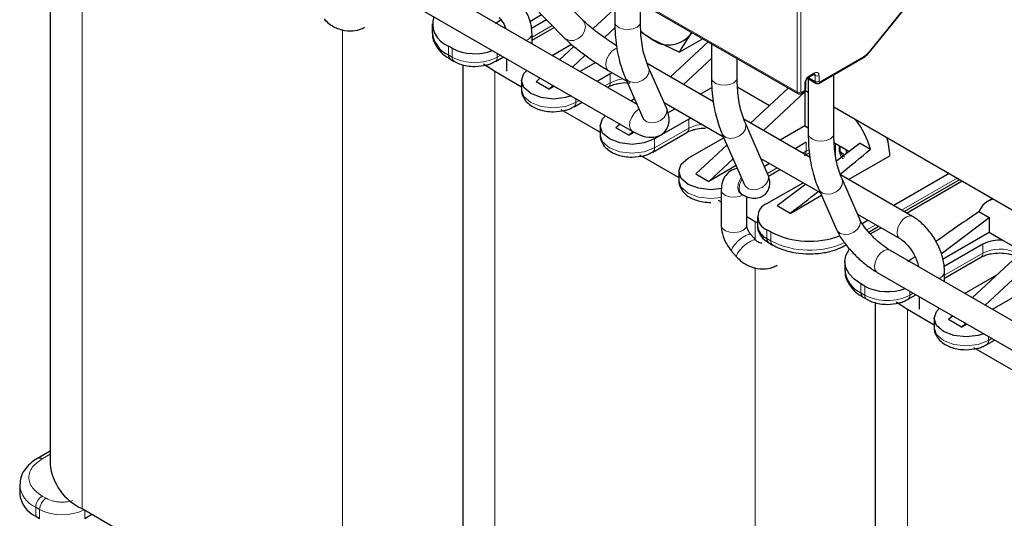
# Model space of a CAD drawing. Header units: millimetres. Extents: x 5 to 418, y 2 to 292.
# Tile 16 of 29: x 240 to 283, y 99 to 121. Entities that reach past the tile are written whole.
import ezdxf

# ---------------------------------------------------------------- set-up
doc = ezdxf.new("R2010")
doc.units = ezdxf.units.MM

msp = doc.modelspace()

# ---------------------------------------------------------------- linework, layer by layer
at = {"color": 7, "linetype": 'Continuous', "lineweight": 18}
for p, q in [((274.318, 117.594), (274.318, 132.282)), ((274.487, 132.282), (274.487, 117.594)), ((242.95, 128.949), (242.95, 99.292)), ((261.759, 124.843), (274.318, 117.594)), ((277.489, 119.368), (281.678, 124.579)), ((254.377, 120.328), (254.377, 92.695)), ((263.573, 120.509), (262.687, 119.998)), ((259.016, 119.217), (259.016, 119.609)), ((259.185, 119.119), (259.185, 119.511)), ((261.165, 119.119), (261.165, 119.289)), ((259.016, 119.217), (259.185, 119.119)), ((261.313, 119.204), (261.165, 119.119)), ((275.308, 118.034), (277.249, 119.155)), ((261.052, 118.499), (261.052, 88.842)), ((266.115, 118.384), (266.115, 117.992)), ((274.855, 118.296), (275.081, 118.426)), ((275.032, 118.357), (275.11, 118.312)), ((266.115, 117.992), (265.883, 117.859)), ((274.657, 117.692), (274.657, 117.953)), ((275.11, 118.051), (274.824, 118.215)), ((275.11, 118.312), (275.11, 118.051)), ((275.279, 118.312), (275.279, 118.051)), ((274.516, 117.577), (274.629, 117.643)), ((264.616, 117.127), (264.616, 117.297)), ((264.763, 117.212), (264.616, 117.127)), ((269.566, 116.392), (269.566, 116)), ((269.566, 116), (268.067, 115.135)), ((268.067, 115.135), (268.067, 115.527)), ((274.714, 115.38), (274.714, 114.988)), ((274.714, 114.988), (274.567, 114.903)), ((275.996, 115.325), (275.996, 114.829)), ((276.159, 114.993), (276.159, 115.232)), ((276.212, 114.972), (276.212, 115.201)), ((273.447, 114.257), (273.016, 114.008)), ((278.894, 112.405), (281.332, 113.813)), ((272.479, 111.902), (272.479, 111.116)), ((272.988, 111.151), (272.988, 111.543)), ((273.158, 111.053), (273.158, 111.445)), ((277.38, 111.531), (277.774, 111.759)), ((272.988, 111.151), (273.158, 111.053)), ((282.463, 110.514), (282.463, 110.906)), ((282.463, 110.514), (280.789, 109.548)), ((272.479, 109.878), (272.479, 82.245)), ((277.118, 108.767), (277.118, 109.159)), ((277.287, 108.669), (277.287, 109.061)), ((277.118, 108.767), (277.287, 108.669)), ((279.267, 108.669), (279.267, 108.839)), ((279.415, 108.754), (279.267, 108.669)), ((279.154, 108.049), (279.154, 78.392)), ((282.718, 106.677), (282.718, 106.847)), ((282.865, 106.762), (282.718, 106.677)), ((241.197, 101.48), (241.544, 101.681)), ((241.366, 99.749), (241.197, 99.847)), ((241.084, 99.259), (240.914, 99.357)), ((240.914, 99.357), (240.914, 98.965)), ((241.084, 99.259), (241.084, 98.867)), ((243.063, 98.867), (243.063, 99.227))]:
    msp.add_line(p, q, dxfattribs=at)
at = {"color": 7, "linetype": 'Continuous', "lineweight": 25}
for p, q in [((241.544, 129.237), (241.544, 101.251)), ((267.293, 117.045), (254.289, 124.552)), ((261.792, 124.77), (274.351, 117.52)), ((277.498, 119.342), (281.687, 124.553)), ((253.729, 123.582), (267.08, 115.875)), ((264.916, 120.742), (263.466, 122.212)), ((266.319, 122.157), (266.319, 120.655)), ((262.669, 121.426), (264.119, 119.955)), ((267.439, 120.655), (267.439, 121.511)), ((262.584, 120.689), (263.101, 120.988)), ((266.319, 121.261), (265.354, 120.362)), ((258.313, 120.589), (258.313, 120.197)), ((263.326, 120.759), (262.665, 120.377)), ((262.687, 119.862), (263.658, 120.423)), ((262.687, 119.704), (262.687, 120.134)), ((266.327, 120.415), (265.862, 119.982)), ((267.467, 120.238), (267.897, 119.936)), ((269.687, 120.212), (269.612, 120.089)), ((269.701, 120.205), (269.612, 120.089)), ((263.564, 119.198), (264.413, 119.688)), ((267.897, 119.936), (269.152, 119.341)), ((270.42, 119.789), (268.768, 118.251)), ((270.175, 119.931), (269.152, 119.341)), ((270.561, 119.708), (270.561, 118.206)), ((259.185, 119.511), (259.016, 119.609)), ((264.527, 119.592), (263.897, 119.005)), ((277.498, 119.342), (277.497, 119.341)), ((259.099, 119.034), (259.268, 118.936)), ((259.646, 118.787), (259.646, 90.801)), ((260.561, 118.831), (261.052, 118.499)), ((261.083, 118.936), (261.43, 119.137)), ((261.567, 119.057), (261.567, 118.499)), ((265.025, 119.202), (264.463, 118.679)), ((264.78, 118.496), (265.468, 118.892)), ((270.653, 117.163), (267.737, 118.846)), ((269.334, 117.924), (270.561, 119.068)), ((271.681, 118.206), (271.681, 119.061)), ((275.283, 117.98), (277.224, 119.1)), ((261.052, 118.499), (262.226, 117.821)), ((266.115, 118.384), (265.544, 118.055)), ((266.033, 118.537), (266.017, 118.547)), ((266.033, 118.537), (266.845, 118.068)), ((266.212, 118.434), (266.115, 118.384)), ((268.58, 116.898), (267.803, 118.671)), ((274.83, 118.241), (275.056, 118.371)), ((262.226, 118.091), (262.226, 117.699)), ((263.04, 118.207), (262.862, 118.042)), ((263.428, 117.715), (262.862, 118.042)), ((266.777, 118.222), (267.554, 116.449)), ((274.692, 117.741), (274.692, 118.002)), ((274.772, 118.191), (275.143, 117.978)), ((274.804, 118.173), (274.804, 115.757)), ((275.924, 115.757), (275.924, 118.35)), ((263.606, 117.88), (263.428, 117.715)), ((263.428, 117.715), (263.66, 117.849)), ((266.001, 117.791), (266.032, 117.809)), ((270.07, 117.5), (270.576, 117.792)), ((271.709, 117.8), (273.102, 116.996)), ((272.275, 116.226), (273.927, 117.765)), ((272.841, 115.9), (274.657, 117.591)), ((274.491, 117.522), (274.604, 117.588)), ((274.629, 117.607), (274.657, 117.591)), ((274.652, 117.669), (274.804, 117.581)), ((274.657, 117.591), (274.657, 116.098)), ((264.533, 116.944), (264.881, 117.144)), ((267.015, 117.206), (267.181, 117.302)), ((268.482, 117.123), (271.088, 115.619)), ((263.95, 116.826), (265.677, 115.829)), ((268.651, 116.681), (268.95, 116.853)), ((275.924, 116.935), (284.107, 112.211)), ((269.566, 116.392), (268.067, 115.527)), ((269.662, 116.442), (269.566, 116.392)), ((274.895, 114.714), (271.98, 116.397)), ((273.035, 113.966), (272.046, 116.222)), ((265.677, 116.098), (265.677, 115.707)), ((266.547, 116.182), (266.37, 116.017)), ((266.935, 115.69), (266.37, 116.017)), ((266.935, 115.69), (267.114, 115.857)), ((266.935, 115.69), (267.172, 115.827)), ((267.984, 114.952), (269.483, 115.817)), ((271.02, 115.773), (272.009, 113.516)), ((274.657, 116.098), (273.577, 115.475)), ((274.657, 116.098), (274.804, 116.014)), ((269.538, 114.678), (271.037, 115.543)), ((271.037, 115.543), (271.102, 115.585)), ((274.714, 115.38), (274.227, 115.099)), ((275.952, 115.351), (276.476, 115.048)), ((277.089, 115.342), (276.057, 114.563)), ((277.089, 115.342), (277.54, 115.083)), ((269.877, 113.992), (271.243, 115.264)), ((276.476, 115.048), (276.603, 114.975)), ((267.401, 114.834), (269.127, 113.837)), ((270.443, 113.666), (271.508, 114.658)), ((272.724, 114.674), (275.33, 113.17)), ((276.575, 113.744), (278.391, 114.792)), ((269.127, 114.106), (269.127, 113.715)), ((271.64, 114.357), (270.443, 113.666)), ((273.107, 114.453), (272.879, 114.321)), ((273.063, 113.9), (273.564, 114.189)), ((269.877, 113.992), (270.443, 113.666)), ((279.378, 112.126), (276.222, 113.948)), ((277.066, 112), (276.289, 113.773)), ((280.993, 114.009), (278.555, 112.601)), ((279.012, 112.338), (281.45, 113.745)), ((279.121, 112.275), (281.559, 113.682)), ((270.986, 113.29), (270.986, 111.739)), ((272.009, 113.516), (272.009, 113.516)), ((272.988, 112.686), (274.578, 113.604)), ((274.696, 113.536), (273.441, 112.588)), ((275.263, 113.323), (276.04, 111.55)), ((270.851, 112.842), (270.986, 112.764)), ((271.831, 113.132), (271.888, 113.099)), ((272.106, 111.739), (272.106, 112.996)), ((274.006, 112.261), (275.381, 113.055)), ((282.891, 112.913), (282.677, 112.789)), ((274.006, 112.261), (273.441, 112.588)), ((282.296, 112.337), (282.746, 112.077)), ((272.106, 112.118), (272.479, 111.902)), ((272.479, 111.902), (272.578, 111.846)), ((272.578, 112.114), (272.578, 111.722)), ((276.967, 112.225), (278.818, 111.156)), ((277.435, 111.955), (277.177, 111.806)), ((280.641, 110.487), (282.746, 112.077)), ((282.746, 112.077), (282.746, 111.429)), ((273.158, 111.445), (272.988, 111.543)), ((277.457, 111.44), (277.891, 111.691)), ((277.528, 111.355), (278, 111.628)), ((272.504, 111.087), (272.285, 111.337)), ((280.702, 110.248), (282.746, 111.429)), ((282.746, 111.429), (283.359, 111.075)), ((283.359, 111.075), (284.19, 110.595)), ((271.443, 110.599), (271.663, 110.348)), ((273.071, 110.968), (273.241, 110.87)), ((276.469, 110.87), (276.461, 110.866)), ((289.362, 104.305), (278.388, 110.64)), ((282.463, 110.906), (280.771, 109.929)), ((284.597, 110.975), (281.999, 108.555)), ((280.789, 109.412), (282.381, 110.331)), ((284.882, 110.387), (282.565, 108.229)), ((276.415, 110.139), (276.415, 109.747)), ((277.828, 109.67), (288.802, 103.335)), ((280.789, 109.254), (280.789, 109.682)), ((281.666, 108.748), (283.085, 109.567)), ((282.882, 108.046), (285.744, 109.698)), ((277.287, 109.061), (277.118, 109.159)), ((277.201, 108.584), (277.37, 108.486)), ((279.184, 108.486), (279.532, 108.686)), ((279.669, 108.607), (279.669, 108.049)), ((277.748, 108.337), (277.748, 80.351)), ((278.662, 108.381), (279.154, 108.049)), ((279.154, 108.049), (280.328, 107.371)), ((280.328, 107.641), (280.328, 107.249)), ((281.142, 107.757), (280.964, 107.592)), ((281.53, 107.265), (280.964, 107.592)), ((281.708, 107.43), (281.53, 107.265)), ((281.53, 107.265), (281.762, 107.399)), ((282.635, 106.494), (282.982, 106.694)), ((282.052, 106.376), (283.779, 105.379)), ((241.544, 101.816), (240.997, 101.5)), ((240.211, 100.337), (240.211, 99.945)), ((240.914, 98.965), (241.084, 98.867)), ((242.95, 99.292), (254.377, 92.695)), ((243.063, 98.867), (243.375, 99.047))]:
    msp.add_line(p, q, dxfattribs=at)
at = {"color": 7, "linetype": 'Continuous', "lineweight": 18, "flags": 128}
for points in [[(264.119, 119.955), (264.16, 119.919), (264.326, 119.848), (264.522, 119.853), (264.716, 119.934), (264.881, 120.077), (264.99, 120.262), (265.027, 120.46), (264.986, 120.641), (264.916, 120.742)], [(266.319, 120.655), (266.32, 120.633), (266.377, 120.511), (266.511, 120.411), (266.701, 120.349), (266.917, 120.333), (267.128, 120.366), (267.301, 120.443), (267.41, 120.552), (267.439, 120.655)], [(266.017, 118.547), (265.939, 118.657), (265.918, 118.821), (265.957, 119.017), (266.051, 119.213), (266.184, 119.38), (266.337, 119.492), (266.427, 119.525)], [(277.489, 119.368), (277.496, 119.358), (277.499, 119.349), (277.499, 119.343), (277.498, 119.342)], [(266.777, 118.222), (266.816, 118.156), (266.951, 118.049), (267.138, 118.002), (267.348, 118.023), (267.549, 118.108), (267.711, 118.245), (267.808, 118.413), (267.827, 118.586), (267.804, 118.669)], [(266.684, 118.161), (266.453, 118.123), (266.115, 117.992)], [(270.561, 118.206), (270.563, 118.184), (270.62, 118.062), (270.754, 117.962), (270.943, 117.899), (271.16, 117.883), (271.371, 117.917), (271.544, 117.994), (271.652, 118.103), (271.681, 118.206)], [(262.226, 117.699), (262.333, 117.389), (262.636, 117.127), (263.09, 116.952), (263.626, 116.89), (264.162, 116.952), (264.616, 117.127)], [(267.387, 116.832), (267.336, 116.803), (267.186, 116.671), (267.063, 116.492), (266.985, 116.293), (266.964, 116.104), (267.004, 115.954), (267.08, 115.875)], [(267.554, 116.449), (267.593, 116.383), (267.728, 116.276), (267.915, 116.229), (268.125, 116.25), (268.326, 116.335), (268.488, 116.472), (268.585, 116.64), (268.604, 116.813), (268.58, 116.898)], [(271.02, 115.773), (271.059, 115.707), (271.194, 115.599), (271.381, 115.553), (271.591, 115.573), (271.792, 115.659), (271.953, 115.796), (272.051, 115.963), (272.07, 116.136), (272.047, 116.22)], [(270.135, 116.169), (269.903, 116.131), (269.566, 116)], [(265.677, 115.707), (265.783, 115.397), (266.087, 115.135), (266.541, 114.96), (267.077, 114.898), (267.613, 114.96), (268.067, 115.135)], [(274.804, 115.757), (274.805, 115.74), (274.858, 115.618), (274.989, 115.517), (275.177, 115.452), (275.393, 115.434), (275.605, 115.465), (275.78, 115.54), (275.892, 115.648), (275.924, 115.757)], [(274.838, 115.049), (274.835, 115.048), (274.714, 114.988)], [(276.392, 114.816), (276.332, 114.88), (276.212, 114.972)], [(269.127, 113.715), (269.234, 113.405), (269.538, 113.143), (269.992, 112.968), (270.527, 112.906), (270.986, 112.951)], [(271.868, 113.837), (271.815, 113.749), (271.737, 113.55), (271.716, 113.361), (271.755, 113.211), (271.831, 113.132)], [(271.9, 113.766), (271.872, 113.716), (271.794, 113.517), (271.773, 113.329), (271.812, 113.179), (271.888, 113.099)], [(272.009, 113.516), (272.048, 113.45), (272.183, 113.343), (272.369, 113.296), (272.579, 113.317), (272.78, 113.402), (272.942, 113.539), (273.04, 113.707), (273.059, 113.88), (273.035, 113.966)], [(275.263, 113.323), (275.297, 113.264), (275.429, 113.154), (275.614, 113.104), (275.824, 113.122), (276.026, 113.204), (276.19, 113.34), (276.291, 113.506), (276.314, 113.68), (276.29, 113.771)], [(270.986, 113.29), (270.987, 113.271), (271.042, 113.149), (271.174, 113.048), (271.363, 112.985), (271.579, 112.967), (271.791, 112.999), (271.951, 113.067)], [(276.04, 111.55), (276.074, 111.491), (276.206, 111.381), (276.391, 111.331), (276.601, 111.349), (276.803, 111.431), (276.967, 111.567), (277.068, 111.733), (277.091, 111.907), (277.066, 112)], [(278.814, 111.158), (278.801, 111.167), (278.723, 111.276), (278.702, 111.441), (278.742, 111.636), (278.835, 111.832), (278.969, 111.999), (279.122, 112.112), (279.271, 112.152), (279.378, 112.126)], [(270.986, 111.739), (270.987, 111.72), (271.042, 111.598), (271.174, 111.497), (271.363, 111.434), (271.579, 111.416), (271.791, 111.448), (271.965, 111.525), (272.075, 111.634), (272.106, 111.739)], [(271.443, 110.599), (271.433, 110.65), (271.479, 110.758), (271.584, 110.899), (271.731, 111.049), (271.898, 111.187), (272.061, 111.292), (272.193, 111.348), (272.275, 111.345), (272.285, 111.337)], [(271.663, 110.348), (271.653, 110.4), (271.699, 110.508), (271.803, 110.648), (271.95, 110.799), (272.118, 110.937), (272.28, 111.042), (272.413, 111.098), (272.495, 111.095), (272.505, 111.087)], [(277.828, 109.67), (277.811, 109.681), (277.733, 109.79), (277.712, 109.955), (277.752, 110.15), (277.845, 110.346), (277.978, 110.513), (278.131, 110.625), (278.281, 110.666), (278.388, 110.64)], [(280.328, 107.249), (280.435, 106.939), (280.738, 106.677), (281.192, 106.502), (281.728, 106.44), (282.264, 106.502), (282.718, 106.677)]]:
    msp.add_lwpolyline(points, dxfattribs=at)
at = {"color": 7, "linetype": 'Continuous', "lineweight": 25, "flags": 128}
for points in [[(267.897, 119.936), (267.639, 120.105), (267.456, 120.248)], [(264.405, 117.419), (264.162, 117.344), (263.626, 117.282), (263.09, 117.344), (262.636, 117.519), (262.333, 117.781), (262.226, 118.091), (262.333, 118.4), (262.463, 118.54)], [(268.067, 115.527), (267.613, 115.352), (267.077, 115.29), (266.541, 115.352), (266.087, 115.527), (265.783, 115.789), (265.677, 116.098), (265.783, 116.408), (265.914, 116.548)], [(270.997, 113.345), (270.527, 113.298), (269.992, 113.36), (269.538, 113.535), (269.234, 113.797), (269.127, 114.106), (269.234, 114.416), (269.538, 114.678)], [(277.118, 109.159), (276.819, 109.369), (276.597, 109.609), (276.461, 109.868), (276.415, 110.139), (276.461, 110.409), (276.597, 110.669), (276.619, 110.698)], [(282.507, 106.969), (282.264, 106.894), (281.728, 106.832), (281.192, 106.894), (280.738, 107.069), (280.435, 107.331), (280.328, 107.641), (280.435, 107.95), (280.565, 108.09)]]:
    msp.add_lwpolyline(points, dxfattribs=at)
at = {"color": 7, "linetype": 'Continuous', "lineweight": 25}
for centre, radius, start, end in [((259.391, 120.6), 1.06, 163.5636, 249.2634), ((259.514, 120.317), 1.207, 185.6948, 245.6253), ((268.676, 120.89), 1.231, 230.7518, 319.4672), ((260.183, 121.464), 2.193, 242.9418, 290.5825), ((259.212, 119.195), 0.197, 173.7012, 234.9867), ((273.665, 113.959), 4.034, 16.1751, 36.7611), ((275.355, 114.67), 3.037, 2.2975, 17.6658), ((276.138, 114.956), 0.351, 348.1258, 15.3005), ((283.107, 112.038), 0.864, 101.2186, 159.7705), ((273.205, 112.114), 0.611, 110.7834, 249.2166), ((273.279, 111.792), 0.704, 185.6948, 245.6253), ((274.868, 114.793), 3.759, 242.9372, 290.711), ((273.184, 111.129), 0.197, 173.7012, 234.9867), ((283.188, 109.52), 1.564, 83.7249, 117.6019), ((277.616, 109.867), 1.207, 185.6948, 245.6253), ((278.285, 111.014), 2.193, 242.9418, 290.5825), ((277.314, 108.745), 0.197, 173.7012, 234.9867), ((243.947, 101.491), 2.414, 185.6948, 245.6253), ((241.412, 100.065), 1.207, 185.6948, 245.6253)]:
    msp.add_arc(centre, radius, start, end, dxfattribs=at)
at = {"color": 7, "linetype": 'Continuous', "lineweight": 18}
for centre, radius, start, end in [((262.35, 120.193), 0.342, 281.7074, 350.0866), ((259.381, 119.097), 0.196, 173.6341, 235.7231), ((260.175, 121.03), 2.152, 242.6097, 297.3903), ((260.976, 119.095), 0.191, 303.6311, 7.2984), ((277.189, 119.149), 0.0604, 305.698, 5.6204), ((275.021, 118.42), 0.0604, 305.6889, 5.6123), ((275.029, 118.32), 0.0811, 354.497, 52.9664), ((265.913, 117.973), 0.203, 307.258, 5.4831), ((274.635, 118.006), 0.0574, 292.707, 356.3577), ((274.798, 118.288), 0.0574, 303.6449, 7.297), ((275.19, 118.043), 0.0805, 174.3836, 234.2563), ((275.194, 118.476), 0.184, 242.6097, 297.3905), ((275.194, 118.215), 0.184, 242.6096, 297.3909), ((275.25, 118.027), 0.0575, 304.0117, 7.2565), ((274.398, 117.586), 0.0805, 174.3836, 234.2563), ((274.402, 117.757), 0.184, 242.6096, 297.3909), ((274.458, 117.57), 0.0575, 304.0128, 7.2603), ((274.569, 117.637), 0.0604, 305.6982, 5.6205), ((274.632, 117.747), 0.0604, 294.3747, 354.3052), ((264.421, 117.105), 0.196, 304.2215, 6.3709), ((269.364, 115.981), 0.203, 307.258, 5.4831), ((267.872, 115.113), 0.196, 304.2215, 6.3709), ((274.476, 114.976), 0.238, 325.7597, 2.8073), ((276.115, 114.811), 0.188, 58.8969, 76.4269), ((273.353, 111.031), 0.196, 173.5991, 236.1121), ((274.862, 114.365), 3.725, 242.7743, 294.4522), ((283.2, 109.086), 1.607, 63.9636, 117.2935), ((282.273, 110.49), 0.192, 304.0564, 7.2558), ((280.453, 109.74), 0.341, 282.0083, 350.1242), ((277.483, 108.647), 0.196, 173.6341, 235.7231), ((278.277, 110.58), 2.152, 242.6097, 297.3903), ((279.077, 108.645), 0.191, 303.6311, 7.2984), ((282.523, 106.655), 0.196, 304.2215, 6.3709), ((241.079, 101.316), 0.201, 54.4074, 114.021), ((241.353, 100.412), 1.143, 182.5994, 247.4055), ((241.528, 99.329), 0.615, 122.6055, 177.3945), ((241.698, 99.231), 0.615, 122.6055, 177.3945), ((242.075, 101.178), 2.16, 242.6695, 296.3869)]:
    msp.add_arc(centre, radius, start, end, dxfattribs=at)
at = {"color": 7, "linetype": 'Continuous', "lineweight": 25}
for centre, start_param, end_param in [((261.758, 118.842), 1.512633, 1.535136), ((271.943, 112.963), 5.005927, 5.141241), ((271.943, 112.963), 4.801912, 4.91624), ((279.86, 108.392), 1.254311, 1.425126), ((279.86, 108.392), 1.507471, 1.535936)]:
    msp.add_ellipse(centre, major_axis=(11.109, 8.26), ratio=0.130147, start_param=start_param, end_param=end_param, dxfattribs=at)
for points, knots in [([(262.687, 120.134), (262.681, 120.244), (262.665, 120.537), (262.503, 121.012), (262.274, 121.385), (262.12, 121.567), (262.093, 121.598)], [0, 0, 0, 0, 0.216105, 0.573341, 0.927626, 1, 1, 1, 1]), ([(253.561, 120.798), (253.631, 120.728), (253.816, 120.54), (254.212, 120.33), (254.696, 120.243), (255.083, 120.302), (255.275, 120.399), (255.336, 120.43)], [0, 0, 0, 0, 0.150868, 0.400644, 0.657807, 0.890239, 1, 1, 1, 1]), ([(261.248, 120.864), (261.289, 120.812), (261.406, 120.666), (261.506, 120.483), (261.522, 120.386), (261.523, 120.376)], [0, 0, 0, 0, 0.331471, 0.926952, 1, 1, 1, 1]), ([(266.41, 119.616), (266.407, 119.618), (266.284, 119.692), (265.998, 119.881), (265.582, 120.178), (265.221, 120.462), (265.01, 120.648), (264.935, 120.723), (264.916, 120.742)], [0, 0, 0, 0, 0.004856, 0.239809, 0.479432, 0.719638, 0.929736, 1, 1, 1, 1]), ([(266.319, 120.655), (266.323, 120.473), (266.333, 119.945), (266.453, 119.15), (266.639, 118.545), (266.763, 118.256), (266.777, 118.222)], [0, 0, 0, 0, 0.203973, 0.590606, 0.951277, 1, 1, 1, 1]), ([(267.803, 118.671), (267.758, 118.784), (267.625, 119.117), (267.474, 119.762), (267.451, 120.358), (267.439, 120.655)], [0, 0, 0, 0, 0.2041447, 0.6035741, 1, 1, 1, 1]), ([(258.325, 120.203), (258.321, 120.174), (258.296, 119.992), (258.422, 119.672), (258.684, 119.33), (258.924, 119.126), (259.08, 119.049), (259.104, 119.038)], [0, 0, 0, 0, 0.06211, 0.391307, 0.686584, 0.952847, 1, 1, 1, 1]), ([(269.612, 120.089), (269.48, 119.891), (269.304, 119.628), (269.182, 119.397), (269.152, 119.341)], [0, 0, 0, 0, 0.754038, 1, 1, 1, 1]), ([(264.119, 119.955), (264.168, 119.907), (264.307, 119.771), (264.615, 119.51), (265.051, 119.177), (265.515, 118.855), (265.842, 118.648), (266.003, 118.554), (266.033, 118.537)], [0, 0, 0, 0, 0.112906, 0.319886, 0.536615, 0.749672, 0.953353, 1, 1, 1, 1]), ([(277.224, 119.1), (277.272, 119.132), (277.368, 119.195), (277.454, 119.292), (277.497, 119.341)], [0, 0, 0, 0, 0.501234, 1, 1, 1, 1]), ([(259.272, 118.94), (259.288, 118.929), (259.368, 118.873), (259.56, 118.803), (259.847, 118.727), (260.063, 118.718), (260.175, 118.713)], [0, 0, 0, 0, 0.064158, 0.340894, 0.658934, 1, 1, 1, 1]), ([(260.175, 118.713), (260.349, 118.726), (260.59, 118.742), (260.889, 118.836), (261.01, 118.902), (261.079, 118.94)], [0, 0, 0, 0, 0.53079, 0.733792, 1, 1, 1, 1]), ([(275.057, 118.372), (275.064, 118.376), (275.076, 118.382), (275.076, 118.383), (275.076, 118.384)], [0, 0, 0, 0, 0.6710053, 1, 1, 1, 1]), ([(266.039, 117.808), (266.057, 117.82), (266.117, 117.859), (266.27, 117.917), (266.517, 117.979), (266.773, 118.012), (266.942, 117.991), (266.987, 117.986)], [0, 0, 0, 0, 0.093401, 0.302941, 0.520296, 0.870857, 1, 1, 1, 1]), ([(270.561, 118.206), (270.565, 118.024), (270.576, 117.496), (270.696, 116.701), (270.882, 116.095), (271.005, 115.807), (271.02, 115.773)], [0, 0, 0, 0, 0.203973, 0.590606, 0.951277, 1, 1, 1, 1]), ([(272.046, 116.222), (272.001, 116.335), (271.868, 116.668), (271.717, 117.313), (271.693, 117.909), (271.681, 118.206)], [0, 0, 0, 0, 0.204145, 0.603574, 1, 1, 1, 1]), ([(274.692, 118.002), (274.694, 118.024), (274.698, 118.068), (274.73, 118.139), (274.776, 118.202), (274.812, 118.228), (274.83, 118.241)], [0, 0, 0, 0, 0.250002, 0.500002, 0.750002, 1, 1, 1, 1]), ([(275.143, 117.978), (275.144, 117.977), (275.158, 117.966), (275.192, 117.959), (275.24, 117.959), (275.268, 117.973), (275.283, 117.98)], [0, 0, 0, 0, 0.024586, 0.367416, 0.669511, 1, 1, 1, 1]), ([(262.228, 117.699), (262.228, 117.695), (262.204, 117.58), (262.299, 117.341), (262.495, 117.086), (262.748, 116.918), (263.008, 116.809), (263.298, 116.736), (263.514, 116.726), (263.626, 116.721)], [0, 0, 0, 0, 0.006393, 0.200965, 0.401889, 0.55971, 0.689908, 0.839537, 1, 1, 1, 1]), ([(274.351, 117.521), (274.352, 117.52), (274.366, 117.509), (274.4, 117.502), (274.448, 117.502), (274.476, 117.515), (274.491, 117.522)], [0, 0, 0, 0, 0.0245858, 0.3674156, 0.669511, 1, 1, 1, 1]), ([(274.615, 117.596), (274.622, 117.601), (274.635, 117.611), (274.653, 117.632), (274.667, 117.653), (274.678, 117.676), (274.689, 117.706), (274.691, 117.727), (274.692, 117.741)], [0, 0, 0, 0, 0.174136, 0.314113, 0.45706, 0.600006, 0.739981, 1, 1, 1, 1]), ([(263.626, 116.721), (263.8, 116.734), (264.041, 116.75), (264.339, 116.844), (264.461, 116.91), (264.529, 116.947)], [0, 0, 0, 0, 0.530966, 0.734036, 1, 1, 1, 1]), ([(267.08, 115.875), (267.159, 115.832), (267.406, 115.698), (267.739, 115.592), (268.12, 115.6), (268.431, 115.739), (268.64, 115.999), (268.717, 116.303), (268.694, 116.601), (268.619, 116.796), (268.58, 116.898)], [0, 0, 0, 0, 0.093867, 0.293051, 0.416263, 0.534338, 0.648099, 0.755841, 0.87232, 1, 1, 1, 1]), ([(267.554, 116.449), (267.566, 116.416), (267.585, 116.365), (267.584, 116.37), (267.583, 116.371)], [0, 0, 0, 0, 0.649786, 1, 1, 1, 1]), ([(269.49, 115.816), (269.508, 115.828), (269.568, 115.867), (269.721, 115.924), (269.968, 115.99), (270.174, 116.001), (270.301, 116.007)], [0, 0, 0, 0, 0.1072523, 0.3478648, 0.5974522, 1, 1, 1, 1]), ([(265.679, 115.707), (265.678, 115.703), (265.655, 115.588), (265.749, 115.349), (265.946, 115.094), (266.199, 114.926), (266.459, 114.817), (266.749, 114.744), (266.965, 114.734), (267.077, 114.729)], [0, 0, 0, 0, 0.006393, 0.200965, 0.401889, 0.55971, 0.689908, 0.839537, 1, 1, 1, 1]), ([(274.804, 115.757), (274.808, 115.574), (274.819, 115.047), (274.939, 114.252), (275.124, 113.646), (275.248, 113.358), (275.263, 113.323)], [0, 0, 0, 0, 0.203973, 0.590606, 0.951277, 1, 1, 1, 1]), ([(276.289, 113.773), (276.244, 113.886), (276.11, 114.219), (275.96, 114.864), (275.936, 115.46), (275.924, 115.757)], [0, 0, 0, 0, 0.204145, 0.603574, 1, 1, 1, 1]), ([(267.077, 114.729), (267.251, 114.741), (267.491, 114.758), (267.79, 114.852), (267.911, 114.918), (267.98, 114.955)], [0, 0, 0, 0, 0.530966, 0.734036, 1, 1, 1, 1]), ([(274.638, 114.804), (274.656, 114.816), (274.715, 114.855), (274.805, 114.886), (274.867, 114.908)], [0, 0, 0, 0, 0.309859, 1, 1, 1, 1]), ([(271.697, 114.227), (271.613, 114.208), (271.412, 114.163), (271.174, 113.942), (271.013, 113.637), (270.995, 113.409), (270.986, 113.29)], [0, 0, 0, 0, 0.200743, 0.474943, 0.726387, 1, 1, 1, 1]), ([(269.13, 113.715), (269.129, 113.711), (269.105, 113.596), (269.2, 113.357), (269.396, 113.102), (269.65, 112.934), (269.91, 112.825), (270.2, 112.752), (270.416, 112.742), (270.527, 112.737)], [0, 0, 0, 0, 0.006393, 0.200965, 0.401889, 0.55971, 0.689908, 0.839537, 1, 1, 1, 1]), ([(271.888, 113.099), (271.954, 113.064), (272.111, 112.981), (272.358, 112.913), (272.641, 112.931), (272.881, 113.053), (273.045, 113.244), (273.121, 113.467), (273.123, 113.693), (273.082, 113.853), (273.044, 113.944), (273.035, 113.966)], [0, 0, 0, 0, 0.111676, 0.265606, 0.401216, 0.51889, 0.634941, 0.743205, 0.845726, 0.964028, 1, 1, 1, 1]), ([(271.817, 113.139), (271.817, 113.139), (271.812, 113.14), (271.822, 113.136), (271.831, 113.132)], [0, 0, 0, 0, 0.015655, 1, 1, 1, 1]), ([(278.388, 110.64), (278.333, 110.673), (278.182, 110.765), (277.892, 110.99), (277.554, 111.31), (277.279, 111.637), (277.125, 111.875), (277.08, 111.969), (277.066, 112)], [0, 0, 0, 0, 0.1102529, 0.3052181, 0.5169723, 0.7334024, 0.9108107, 1, 1, 1, 1]), ([(280.789, 109.682), (280.784, 109.785), (280.772, 110.076), (280.639, 110.575), (280.368, 111.142), (279.993, 111.647), (279.645, 111.962), (279.431, 112.094), (279.378, 112.126)], [0, 0, 0, 0, 0.113151, 0.316909, 0.520242, 0.724383, 0.931881, 1, 1, 1, 1]), ([(270.986, 111.739), (270.991, 111.649), (271.006, 111.409), (271.145, 110.999), (271.343, 110.734), (271.443, 110.599)], [0, 0, 0, 0, 0.225776, 0.605669, 1, 1, 1, 1]), ([(272.285, 111.337), (272.262, 111.365), (272.216, 111.422), (272.159, 111.529), (272.122, 111.628), (272.107, 111.702), (272.106, 111.728), (272.106, 111.739)], [0, 0, 0, 0, 0.215678, 0.437758, 0.663721, 0.851658, 1, 1, 1, 1]), ([(272.58, 111.723), (272.58, 111.719), (272.556, 111.604), (272.652, 111.366), (272.832, 111.119), (273.007, 111.013), (273.075, 110.971)], [0, 0, 0, 0, 0.012073, 0.379518, 0.75896, 1, 1, 1, 1]), ([(276.04, 111.55), (276.077, 111.474), (276.187, 111.245), (276.462, 110.857), (276.872, 110.403), (277.318, 110.007), (277.641, 109.78), (277.806, 109.683), (277.828, 109.67)], [0, 0, 0, 0, 0.1147235, 0.3414162, 0.5556649, 0.766018, 0.9694788, 1, 1, 1, 1]), ([(272.765, 110.944), (272.763, 110.944), (272.741, 110.946), (272.682, 110.963), (272.604, 111.001), (272.542, 111.047), (272.515, 111.076), (272.504, 111.087)], [0, 0, 0, 0, 0.021723, 0.293667, 0.563189, 0.834671, 1, 1, 1, 1]), ([(278.818, 111.156), (278.861, 111.129), (278.976, 111.055), (279.191, 110.85), (279.414, 110.537), (279.579, 110.199), (279.619, 110.002), (279.636, 109.92)], [0, 0, 0, 0, 0.129299, 0.346878, 0.580937, 0.82413, 1, 1, 1, 1]), ([(273.246, 110.874), (273.35, 110.817), (273.551, 110.707), (273.9, 110.596), (274.329, 110.501), (274.656, 110.487), (274.855, 110.478)], [0, 0, 0, 0, 0.231059, 0.445559, 0.662768, 1, 1, 1, 1]), ([(274.855, 110.478), (275.075, 110.488), (275.384, 110.503), (275.81, 110.597), (276.143, 110.7), (276.361, 110.815), (276.468, 110.871)], [0, 0, 0, 0, 0.3727699, 0.5223997, 0.7665159, 1, 1, 1, 1]), ([(271.663, 110.348), (271.732, 110.278), (271.918, 110.09), (272.314, 109.88), (272.798, 109.793), (273.185, 109.852), (273.376, 109.949), (273.438, 109.98)], [0, 0, 0, 0, 0.1508679, 0.4006438, 0.6578067, 0.890239, 1, 1, 1, 1]), ([(282.387, 110.33), (282.406, 110.342), (282.466, 110.381), (282.618, 110.438), (282.866, 110.504), (283.072, 110.514), (283.199, 110.521)], [0, 0, 0, 0, 0.107152, 0.347792, 0.597407, 1, 1, 1, 1]), ([(283.199, 110.521), (283.334, 110.513), (283.521, 110.502), (283.715, 110.457), (283.773, 110.434), (283.791, 110.427)], [0, 0, 0, 0, 0.641837, 0.892915, 1, 1, 1, 1]), ([(276.427, 109.753), (276.423, 109.724), (276.398, 109.542), (276.524, 109.222), (276.786, 108.88), (277.026, 108.676), (277.182, 108.599), (277.206, 108.588)], [0, 0, 0, 0, 0.06211, 0.391307, 0.686584, 0.952847, 1, 1, 1, 1]), ([(277.374, 108.49), (277.389, 108.479), (277.47, 108.423), (277.662, 108.353), (277.949, 108.277), (278.165, 108.268), (278.277, 108.263)], [0, 0, 0, 0, 0.064158, 0.340894, 0.658934, 1, 1, 1, 1]), ([(278.277, 108.263), (278.451, 108.276), (278.692, 108.292), (278.991, 108.386), (279.112, 108.452), (279.181, 108.49)], [0, 0, 0, 0, 0.53079, 0.733792, 1, 1, 1, 1]), ([(280.33, 107.249), (280.33, 107.245), (280.306, 107.13), (280.401, 106.891), (280.597, 106.636), (280.85, 106.468), (281.11, 106.359), (281.4, 106.286), (281.616, 106.276), (281.728, 106.271)], [0, 0, 0, 0, 0.006393, 0.200965, 0.401889, 0.55971, 0.689908, 0.839537, 1, 1, 1, 1]), ([(281.728, 106.271), (281.902, 106.284), (282.143, 106.3), (282.441, 106.394), (282.562, 106.46), (282.631, 106.497)], [0, 0, 0, 0, 0.530966, 0.734036, 1, 1, 1, 1]), ([(240.998, 101.499), (240.992, 101.496), (240.863, 101.434), (240.656, 101.267), (240.403, 100.99), (240.24, 100.68), (240.23, 100.461), (240.226, 100.365)], [0, 0, 0, 0, 0.012725, 0.263828, 0.523389, 0.792394, 1, 1, 1, 1])]:
    msp.add_open_spline(points, degree=3, knots=knots, dxfattribs=at)
at = {"color": 7, "linetype": 'Continuous', "lineweight": 18}
msp.add_open_spline([(277.249, 119.155), (277.291, 119.183), (277.376, 119.238), (277.451, 119.325), (277.489, 119.368)], degree=3, dxfattribs=at)
for points, knots in [([(275.081, 118.426), (275.107, 118.438), (275.159, 118.461), (275.225, 118.446), (275.27, 118.397), (275.276, 118.34), (275.279, 118.312)], [0, 0, 0, 0, 0.249997, 0.499994, 0.749997, 1, 1, 1, 1]), ([(274.657, 117.953), (274.66, 117.985), (274.666, 118.048), (274.712, 118.15), (274.777, 118.241), (274.829, 118.277), (274.855, 118.296)], [0, 0, 0, 0, 0.249997, 0.499994, 0.749997, 1, 1, 1, 1]), ([(275.279, 118.051), (275.28, 118.047), (275.281, 118.039), (275.287, 118.032), (275.296, 118.03), (275.304, 118.033), (275.308, 118.034)], [0, 0, 0, 0, 0.249999, 0.499998, 0.749999, 1, 1, 1, 1]), ([(274.487, 117.594), (274.488, 117.59), (274.489, 117.581), (274.495, 117.574), (274.504, 117.572), (274.512, 117.576), (274.516, 117.577)], [0, 0, 0, 0, 0.249999, 0.499998, 0.749999, 1, 1, 1, 1]), ([(274.629, 117.643), (274.632, 117.645), (274.64, 117.65), (274.648, 117.661), (274.652, 117.671), (274.656, 117.68), (274.657, 117.687), (274.657, 117.692)], [0, 0, 0, 0, 0.2491729, 0.4989908, 0.6241161, 0.7460589, 1, 1, 1, 1]), ([(276.335, 114.661), (276.332, 114.664), (276.28, 114.706), (276.224, 114.795), (276.168, 114.909), (276.162, 114.967), (276.159, 114.993)], [0, 0, 0, 0, 0.029715, 0.513745, 0.779477, 1, 1, 1, 1]), ([(276.212, 114.972), (276.213, 114.96), (276.217, 114.934), (276.265, 114.841), (276.334, 114.778), (276.39, 114.727)], [0, 0, 0, 0, 0.1289622, 0.2875334, 1, 1, 1, 1]), ([(241.197, 99.847), (241.038, 99.961), (240.793, 100.136), (240.639, 100.428), (240.597, 100.664), (240.639, 100.899), (240.793, 101.191), (241.038, 101.366), (241.197, 101.48)], [0, 0, 0, 0, 0.239443, 0.36979, 0.5, 0.630347, 0.760557, 1, 1, 1, 1]), ([(242.526, 99.649), (242.508, 99.642), (242.435, 99.611), (242.276, 99.59), (242.074, 99.575), (241.869, 99.588), (241.617, 99.632), (241.465, 99.703), (241.366, 99.749)], [0, 0, 0, 0, 0.053189, 0.215542, 0.377554, 0.539907, 0.701919, 1, 1, 1, 1])]:
    msp.add_open_spline(points, degree=3, knots=knots, dxfattribs=at)

doc.saveas('drawing.dxf')
